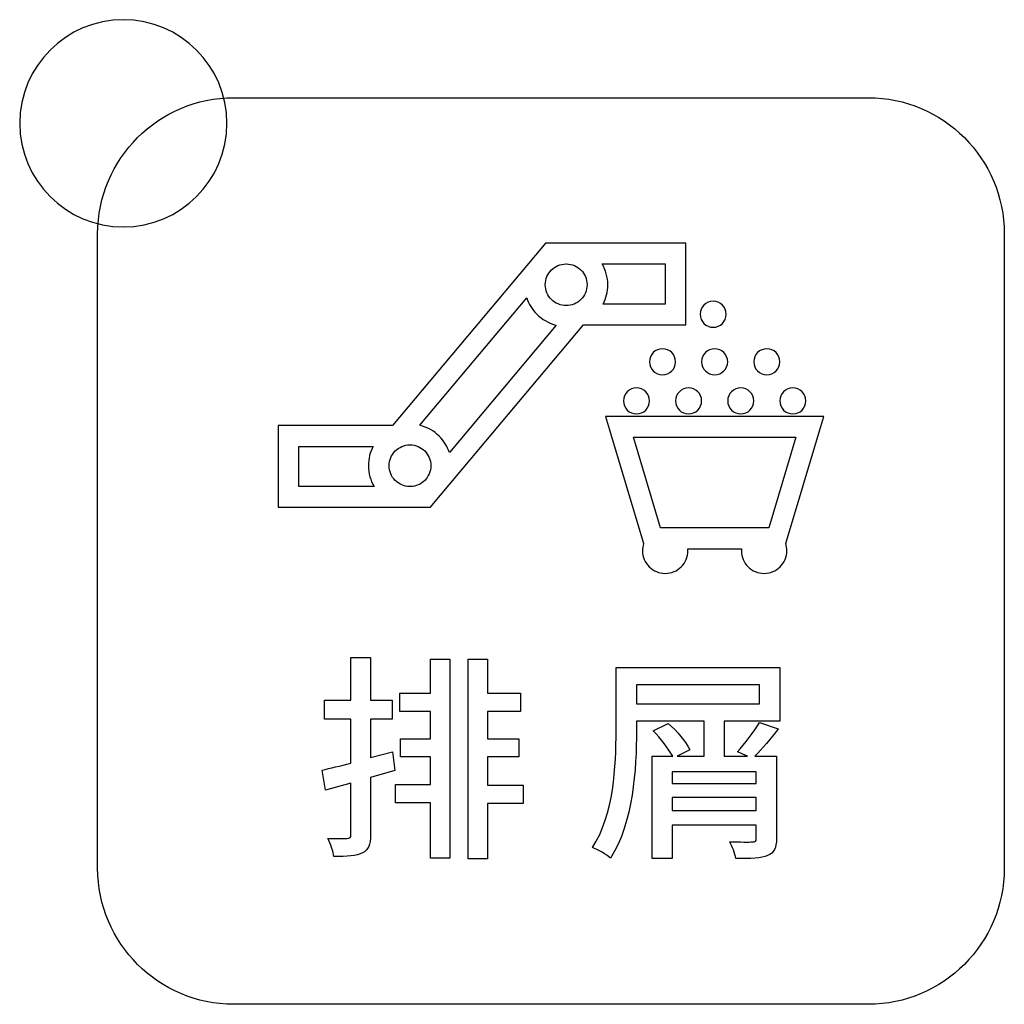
# Model space of a CAD drawing. Header units: millimetres. Extents: x 7099 to 9560, y -2357 to -1635.
# Tile 34 of 85: x 7412 to 7431, y -2044 to -2025. Entities that reach past the tile are written whole.
import ezdxf

# ---------------------------------------------------------------- set-up
doc = ezdxf.new("R2010")
doc.units = ezdxf.units.MM
doc.header["$LTSCALE"] = 3

msp = doc.modelspace()

# ---------------------------------------------------------------- linework, layer by layer
at = {"linetype": 'Continuous', "lineweight": 30}
for points, knots in [([(7413.577, -2024.566), (7414.682, -2024.566), (7415.577, -2025.461), (7415.577, -2026.566), (7415.577, -2026.566), (7415.577, -2027.67), (7414.682, -2028.566), (7413.577, -2028.566), (7413.577, -2028.566), (7412.473, -2028.566), (7411.577, -2027.67), (7411.577, -2026.566), (7411.577, -2026.566), (7411.577, -2025.461), (7412.473, -2024.566), (7413.577, -2024.566)], [0, 0, 0, 0, 0.2, 0.2, 0.2, 0.2, 0.4, 0.4, 0.4, 0.4, 0.6, 0.6, 0.6, 0.6, 1, 1, 1, 1]), ([(7415.707, -2043.571), (7415.707, -2043.571), (7427.957, -2043.571), (7427.957, -2043.571), (7427.957, -2043.571), (7429.401, -2043.571), (7430.582, -2042.39), (7430.582, -2040.946), (7430.582, -2040.946), (7430.582, -2040.946), (7430.582, -2028.696), (7430.582, -2028.696), (7430.582, -2028.696), (7430.582, -2027.252), (7429.401, -2026.071), (7427.957, -2026.071), (7427.957, -2026.071), (7427.957, -2026.071), (7415.707, -2026.071), (7415.707, -2026.071), (7415.707, -2026.071), (7414.263, -2026.071), (7413.082, -2027.252), (7413.082, -2028.696), (7413.082, -2028.696), (7413.082, -2028.696), (7413.082, -2040.946), (7413.082, -2040.946), (7413.082, -2040.946), (7413.082, -2042.39), (7414.263, -2043.571), (7415.707, -2043.571)], [0, 0, 0, 0, 0.111111, 0.111111, 0.111111, 0.111111, 0.222222, 0.222222, 0.222222, 0.222222, 0.333333, 0.333333, 0.333333, 0.333333, 0.444444, 0.444444, 0.444444, 0.444444, 0.555556, 0.555556, 0.555556, 0.555556, 0.666667, 0.666667, 0.666667, 0.666667, 0.777778, 0.777778, 0.777778, 0.777778, 1, 1, 1, 1]), ([(7416.767, -2032.401), (7416.767, -2032.401), (7418.772, -2032.401), (7418.772, -2032.401), (7418.772, -2032.401), (7418.772, -2032.401), (7421.667, -2028.951), (7421.667, -2028.951), (7421.667, -2028.951), (7421.667, -2028.951), (7421.727, -2028.88), (7421.727, -2028.88), (7421.727, -2028.88), (7421.727, -2028.88), (7421.82, -2028.88), (7421.82, -2028.88), (7421.82, -2028.88), (7421.82, -2028.88), (7422.126, -2028.88), (7422.126, -2028.88), (7422.126, -2028.88), (7422.126, -2028.88), (7424.235, -2028.88), (7424.235, -2028.88), (7424.235, -2028.88), (7424.235, -2028.88), (7424.435, -2028.88), (7424.435, -2028.88), (7424.435, -2028.88), (7424.435, -2028.88), (7424.435, -2029.08), (7424.435, -2029.08), (7424.435, -2029.08), (7424.435, -2029.08), (7424.435, -2030.456), (7424.435, -2030.456), (7424.435, -2030.456), (7424.435, -2030.456), (7424.235, -2030.456), (7424.235, -2030.456), (7424.235, -2030.456), (7424.235, -2030.456), (7422.461, -2030.456), (7422.461, -2030.456), (7422.461, -2030.456), (7422.461, -2030.456), (7419.566, -2033.905), (7419.566, -2033.905), (7419.566, -2033.905), (7419.566, -2033.905), (7419.506, -2033.977), (7419.506, -2033.977), (7419.506, -2033.977), (7419.506, -2033.977), (7419.413, -2033.977), (7419.413, -2033.977), (7419.413, -2033.977), (7419.413, -2033.977), (7419.111, -2033.977), (7419.111, -2033.977), (7419.111, -2033.977), (7419.111, -2033.977), (7416.767, -2033.977), (7416.767, -2033.977), (7416.767, -2033.977), (7416.767, -2033.977), (7416.567, -2033.977), (7416.567, -2033.977), (7416.567, -2033.977), (7416.567, -2033.977), (7416.567, -2033.777), (7416.567, -2033.777), (7416.567, -2033.777), (7416.567, -2033.777), (7416.567, -2032.601), (7416.567, -2032.601), (7416.567, -2032.601), (7416.567, -2032.601), (7416.567, -2032.401), (7416.567, -2032.401), (7416.567, -2032.401), (7416.567, -2032.401), (7416.767, -2032.401), (7416.767, -2032.401)], [0, 0, 0, 0, 0.045455, 0.045455, 0.045455, 0.045455, 0.090909, 0.090909, 0.090909, 0.090909, 0.136364, 0.136364, 0.136364, 0.136364, 0.181818, 0.181818, 0.181818, 0.181818, 0.227273, 0.227273, 0.227273, 0.227273, 0.272727, 0.272727, 0.272727, 0.272727, 0.318182, 0.318182, 0.318182, 0.318182, 0.363636, 0.363636, 0.363636, 0.363636, 0.409091, 0.409091, 0.409091, 0.409091, 0.454545, 0.454545, 0.454545, 0.454545, 0.5, 0.5, 0.5, 0.5, 0.545455, 0.545455, 0.545455, 0.545455, 0.590909, 0.590909, 0.590909, 0.590909, 0.636364, 0.636364, 0.636364, 0.636364, 0.681818, 0.681818, 0.681818, 0.681818, 0.727273, 0.727273, 0.727273, 0.727273, 0.772727, 0.772727, 0.772727, 0.772727, 0.818182, 0.818182, 0.818182, 0.818182, 0.863636, 0.863636, 0.863636, 0.863636, 0.909091, 0.909091, 0.909091, 0.909091, 1, 1, 1, 1]), ([(7422.411, -2029.398), (7422.339, -2029.326), (7422.24, -2029.281), (7422.131, -2029.28), (7422.131, -2029.28), (7422.131, -2029.28), (7422.121, -2029.28), (7422.121, -2029.28), (7422.121, -2029.28), (7422.011, -2029.281), (7421.912, -2029.326), (7421.841, -2029.397), (7421.841, -2029.397), (7421.841, -2029.397), (7421.841, -2029.397), (7421.841, -2029.397), (7421.841, -2029.397), (7421.768, -2029.47), (7421.723, -2029.571), (7421.723, -2029.682), (7421.723, -2029.682), (7421.723, -2029.793), (7421.768, -2029.894), (7421.841, -2029.967), (7421.841, -2029.967), (7421.914, -2030.04), (7422.015, -2030.085), (7422.126, -2030.085), (7422.126, -2030.085), (7422.179, -2030.085), (7422.229, -2030.075), (7422.275, -2030.057), (7422.275, -2030.057), (7422.275, -2030.057), (7422.276, -2030.056), (7422.276, -2030.056), (7422.276, -2030.056), (7422.276, -2030.056), (7422.277, -2030.056), (7422.277, -2030.056), (7422.277, -2030.056), (7422.327, -2030.035), (7422.373, -2030.005), (7422.411, -2029.967), (7422.411, -2029.967), (7422.484, -2029.894), (7422.529, -2029.793), (7422.529, -2029.682), (7422.529, -2029.682), (7422.529, -2029.571), (7422.484, -2029.47), (7422.412, -2029.398), (7422.412, -2029.398), (7422.412, -2029.398), (7422.411, -2029.398), (7422.411, -2029.398)], [0, 0, 0, 0, 0.066667, 0.066667, 0.066667, 0.066667, 0.133333, 0.133333, 0.133333, 0.133333, 0.2, 0.2, 0.2, 0.2, 0.266667, 0.266667, 0.266667, 0.266667, 0.333333, 0.333333, 0.333333, 0.333333, 0.4, 0.4, 0.4, 0.4, 0.466667, 0.466667, 0.466667, 0.466667, 0.533333, 0.533333, 0.533333, 0.533333, 0.6, 0.6, 0.6, 0.6, 0.666667, 0.666667, 0.666667, 0.666667, 0.733333, 0.733333, 0.733333, 0.733333, 0.8, 0.8, 0.8, 0.8, 0.866667, 0.866667, 0.866667, 0.866667, 1, 1, 1, 1]), ([(7422.82, -2029.28), (7422.889, -2029.398), (7422.929, -2029.536), (7422.929, -2029.682), (7422.929, -2029.682), (7422.929, -2029.817), (7422.895, -2029.944), (7422.837, -2030.056), (7422.837, -2030.056), (7422.837, -2030.056), (7424.035, -2030.056), (7424.035, -2030.056), (7424.035, -2030.056), (7424.035, -2030.056), (7424.035, -2029.28), (7424.035, -2029.28), (7424.035, -2029.28), (7424.035, -2029.28), (7422.82, -2029.28), (7422.82, -2029.28)], [0, 0, 0, 0, 0.166667, 0.166667, 0.166667, 0.166667, 0.333333, 0.333333, 0.333333, 0.333333, 0.5, 0.5, 0.5, 0.5, 0.666667, 0.666667, 0.666667, 0.666667, 1, 1, 1, 1]), ([(7421.935, -2030.462), (7421.79, -2030.427), (7421.66, -2030.352), (7421.558, -2030.25), (7421.558, -2030.25), (7421.471, -2030.162), (7421.403, -2030.054), (7421.364, -2029.934), (7421.364, -2029.934), (7421.364, -2029.934), (7419.299, -2032.394), (7419.299, -2032.394), (7419.299, -2032.394), (7419.444, -2032.43), (7419.575, -2032.504), (7419.677, -2032.607), (7419.677, -2032.607), (7419.677, -2032.607), (7419.678, -2032.607), (7419.678, -2032.607), (7419.678, -2032.607), (7419.678, -2032.607), (7419.678, -2032.608), (7419.678, -2032.608), (7419.678, -2032.608), (7419.765, -2032.695), (7419.832, -2032.801), (7419.872, -2032.92), (7419.872, -2032.92), (7419.872, -2032.92), (7421.935, -2030.462), (7421.935, -2030.462)], [0, 0, 0, 0, 0.111111, 0.111111, 0.111111, 0.111111, 0.222222, 0.222222, 0.222222, 0.222222, 0.333333, 0.333333, 0.333333, 0.333333, 0.444444, 0.444444, 0.444444, 0.444444, 0.555556, 0.555556, 0.555556, 0.555556, 0.666667, 0.666667, 0.666667, 0.666667, 0.777778, 0.777778, 0.777778, 0.777778, 1, 1, 1, 1]), ([(7424.963, -2030), (7425.101, -2030), (7425.214, -2030.113), (7425.214, -2030.252), (7425.214, -2030.252), (7425.214, -2030.391), (7425.101, -2030.503), (7424.963, -2030.503), (7424.963, -2030.503), (7424.824, -2030.503), (7424.711, -2030.391), (7424.711, -2030.252), (7424.711, -2030.252), (7424.711, -2030.113), (7424.824, -2030), (7424.963, -2030)], [0, 0, 0, 0, 0.2, 0.2, 0.2, 0.2, 0.4, 0.4, 0.4, 0.4, 0.6, 0.6, 0.6, 0.6, 1, 1, 1, 1]), ([(7423.985, -2030.917), (7424.124, -2030.917), (7424.237, -2031.03), (7424.237, -2031.169), (7424.237, -2031.169), (7424.237, -2031.308), (7424.124, -2031.42), (7423.985, -2031.42), (7423.985, -2031.42), (7423.846, -2031.42), (7423.734, -2031.308), (7423.734, -2031.169), (7423.734, -2031.169), (7423.734, -2031.03), (7423.846, -2030.917), (7423.985, -2030.917)], [0, 0, 0, 0, 0.2, 0.2, 0.2, 0.2, 0.4, 0.4, 0.4, 0.4, 0.6, 0.6, 0.6, 0.6, 1, 1, 1, 1]), ([(7424.991, -2030.917), (7425.13, -2030.917), (7425.243, -2031.03), (7425.243, -2031.169), (7425.243, -2031.169), (7425.243, -2031.308), (7425.13, -2031.42), (7424.991, -2031.42), (7424.991, -2031.42), (7424.852, -2031.42), (7424.74, -2031.308), (7424.74, -2031.169), (7424.74, -2031.169), (7424.74, -2031.03), (7424.852, -2030.917), (7424.991, -2030.917)], [0, 0, 0, 0, 0.2, 0.2, 0.2, 0.2, 0.4, 0.4, 0.4, 0.4, 0.6, 0.6, 0.6, 0.6, 1, 1, 1, 1]), ([(7425.998, -2030.917), (7426.137, -2030.917), (7426.249, -2031.03), (7426.249, -2031.169), (7426.249, -2031.169), (7426.249, -2031.308), (7426.137, -2031.42), (7425.998, -2031.42), (7425.998, -2031.42), (7425.859, -2031.42), (7425.746, -2031.308), (7425.746, -2031.169), (7425.746, -2031.169), (7425.746, -2031.03), (7425.859, -2030.917), (7425.998, -2030.917)], [0, 0, 0, 0, 0.2, 0.2, 0.2, 0.2, 0.4, 0.4, 0.4, 0.4, 0.6, 0.6, 0.6, 0.6, 1, 1, 1, 1]), ([(7423.482, -2031.672), (7423.621, -2031.672), (7423.734, -2031.785), (7423.734, -2031.923), (7423.734, -2031.923), (7423.734, -2032.062), (7423.621, -2032.175), (7423.482, -2032.175), (7423.482, -2032.175), (7423.343, -2032.175), (7423.231, -2032.062), (7423.231, -2031.923), (7423.231, -2031.923), (7423.231, -2031.785), (7423.343, -2031.672), (7423.482, -2031.672)], [0, 0, 0, 0, 0.2, 0.2, 0.2, 0.2, 0.4, 0.4, 0.4, 0.4, 0.6, 0.6, 0.6, 0.6, 1, 1, 1, 1]), ([(7424.488, -2031.672), (7424.627, -2031.672), (7424.74, -2031.785), (7424.74, -2031.923), (7424.74, -2031.923), (7424.74, -2032.062), (7424.627, -2032.175), (7424.488, -2032.175), (7424.488, -2032.175), (7424.349, -2032.175), (7424.237, -2032.062), (7424.237, -2031.923), (7424.237, -2031.923), (7424.237, -2031.785), (7424.349, -2031.672), (7424.488, -2031.672)], [0, 0, 0, 0, 0.2, 0.2, 0.2, 0.2, 0.4, 0.4, 0.4, 0.4, 0.6, 0.6, 0.6, 0.6, 1, 1, 1, 1]), ([(7425.495, -2031.672), (7425.633, -2031.672), (7425.746, -2031.785), (7425.746, -2031.923), (7425.746, -2031.923), (7425.746, -2032.062), (7425.633, -2032.175), (7425.495, -2032.175), (7425.495, -2032.175), (7425.356, -2032.175), (7425.243, -2032.062), (7425.243, -2031.923), (7425.243, -2031.923), (7425.243, -2031.785), (7425.356, -2031.672), (7425.495, -2031.672)], [0, 0, 0, 0, 0.2, 0.2, 0.2, 0.2, 0.4, 0.4, 0.4, 0.4, 0.6, 0.6, 0.6, 0.6, 1, 1, 1, 1]), ([(7426.501, -2031.672), (7426.64, -2031.672), (7426.752, -2031.785), (7426.752, -2031.923), (7426.752, -2031.923), (7426.752, -2032.062), (7426.64, -2032.175), (7426.501, -2032.175), (7426.501, -2032.175), (7426.362, -2032.175), (7426.249, -2032.062), (7426.249, -2031.923), (7426.249, -2031.923), (7426.249, -2031.785), (7426.362, -2031.672), (7426.501, -2031.672)], [0, 0, 0, 0, 0.2, 0.2, 0.2, 0.2, 0.4, 0.4, 0.4, 0.4, 0.6, 0.6, 0.6, 0.6, 1, 1, 1, 1]), ([(7423.154, -2032.227), (7423.154, -2032.227), (7426.829, -2032.227), (7426.829, -2032.227), (7426.829, -2032.227), (7426.829, -2032.227), (7427.098, -2032.227), (7427.098, -2032.227), (7427.098, -2032.227), (7427.098, -2032.227), (7427.021, -2032.484), (7427.021, -2032.484), (7427.021, -2032.484), (7427.021, -2032.484), (7426.376, -2034.634), (7426.376, -2034.634), (7426.376, -2034.634), (7426.376, -2034.634), (7426.363, -2034.678), (7426.363, -2034.678), (7426.363, -2034.678), (7426.377, -2034.722), (7426.385, -2034.768), (7426.385, -2034.816), (7426.385, -2034.816), (7426.385, -2034.937), (7426.336, -2035.046), (7426.256, -2035.126), (7426.256, -2035.126), (7426.177, -2035.205), (7426.067, -2035.254), (7425.946, -2035.254), (7425.946, -2035.254), (7425.825, -2035.254), (7425.715, -2035.205), (7425.636, -2035.126), (7425.636, -2035.126), (7425.557, -2035.046), (7425.507, -2034.937), (7425.507, -2034.816), (7425.507, -2034.816), (7425.507, -2034.803), (7425.508, -2034.79), (7425.509, -2034.777), (7425.509, -2034.777), (7425.509, -2034.777), (7424.474, -2034.777), (7424.474, -2034.777), (7424.474, -2034.777), (7424.475, -2034.79), (7424.475, -2034.803), (7424.475, -2034.816), (7424.475, -2034.816), (7424.475, -2034.937), (7424.426, -2035.046), (7424.347, -2035.126), (7424.347, -2035.126), (7424.267, -2035.205), (7424.158, -2035.254), (7424.037, -2035.254), (7424.037, -2035.254), (7423.916, -2035.254), (7423.806, -2035.205), (7423.727, -2035.126), (7423.727, -2035.126), (7423.647, -2035.046), (7423.598, -2034.937), (7423.598, -2034.816), (7423.598, -2034.816), (7423.598, -2034.768), (7423.606, -2034.722), (7423.62, -2034.679), (7423.62, -2034.679), (7423.62, -2034.679), (7423.607, -2034.634), (7423.607, -2034.634), (7423.607, -2034.634), (7423.607, -2034.634), (7422.962, -2032.484), (7422.962, -2032.484), (7422.962, -2032.484), (7422.962, -2032.484), (7422.885, -2032.227), (7422.885, -2032.227), (7422.885, -2032.227), (7422.885, -2032.227), (7423.154, -2032.227), (7423.154, -2032.227)], [0, 0, 0, 0, 0.043478, 0.043478, 0.043478, 0.043478, 0.086957, 0.086957, 0.086957, 0.086957, 0.130435, 0.130435, 0.130435, 0.130435, 0.173913, 0.173913, 0.173913, 0.173913, 0.217391, 0.217391, 0.217391, 0.217391, 0.26087, 0.26087, 0.26087, 0.26087, 0.304348, 0.304348, 0.304348, 0.304348, 0.347826, 0.347826, 0.347826, 0.347826, 0.391304, 0.391304, 0.391304, 0.391304, 0.434783, 0.434783, 0.434783, 0.434783, 0.478261, 0.478261, 0.478261, 0.478261, 0.521739, 0.521739, 0.521739, 0.521739, 0.565217, 0.565217, 0.565217, 0.565217, 0.608696, 0.608696, 0.608696, 0.608696, 0.652174, 0.652174, 0.652174, 0.652174, 0.695652, 0.695652, 0.695652, 0.695652, 0.73913, 0.73913, 0.73913, 0.73913, 0.782609, 0.782609, 0.782609, 0.782609, 0.826087, 0.826087, 0.826087, 0.826087, 0.869565, 0.869565, 0.869565, 0.869565, 0.913043, 0.913043, 0.913043, 0.913043, 1, 1, 1, 1]), ([(7419.395, -2032.889), (7419.323, -2032.817), (7419.222, -2032.772), (7419.111, -2032.772), (7419.111, -2032.772), (7418.999, -2032.772), (7418.899, -2032.817), (7418.826, -2032.89), (7418.826, -2032.89), (7418.753, -2032.963), (7418.708, -2033.063), (7418.708, -2033.175), (7418.708, -2033.175), (7418.708, -2033.286), (7418.753, -2033.387), (7418.825, -2033.459), (7418.825, -2033.459), (7418.825, -2033.459), (7418.826, -2033.459), (7418.826, -2033.459), (7418.826, -2033.459), (7418.897, -2033.531), (7418.996, -2033.576), (7419.105, -2033.577), (7419.105, -2033.577), (7419.105, -2033.577), (7419.116, -2033.577), (7419.116, -2033.577), (7419.116, -2033.577), (7419.225, -2033.576), (7419.324, -2033.531), (7419.396, -2033.46), (7419.396, -2033.46), (7419.396, -2033.46), (7419.395, -2033.459), (7419.395, -2033.459), (7419.395, -2033.459), (7419.468, -2033.387), (7419.513, -2033.286), (7419.513, -2033.175), (7419.513, -2033.175), (7419.513, -2033.063), (7419.468, -2032.962), (7419.396, -2032.89), (7419.396, -2032.89), (7419.396, -2032.89), (7419.395, -2032.889), (7419.395, -2032.889)], [0, 0, 0, 0, 0.076923, 0.076923, 0.076923, 0.076923, 0.153846, 0.153846, 0.153846, 0.153846, 0.230769, 0.230769, 0.230769, 0.230769, 0.307692, 0.307692, 0.307692, 0.307692, 0.384615, 0.384615, 0.384615, 0.384615, 0.461538, 0.461538, 0.461538, 0.461538, 0.538462, 0.538462, 0.538462, 0.538462, 0.615385, 0.615385, 0.615385, 0.615385, 0.692308, 0.692308, 0.692308, 0.692308, 0.769231, 0.769231, 0.769231, 0.769231, 0.846154, 0.846154, 0.846154, 0.846154, 1, 1, 1, 1]), ([(7426.561, -2032.627), (7426.561, -2032.627), (7423.422, -2032.627), (7423.422, -2032.627), (7423.422, -2032.627), (7423.422, -2032.627), (7423.947, -2034.377), (7423.947, -2034.377), (7423.947, -2034.377), (7423.947, -2034.377), (7424.031, -2034.377), (7424.031, -2034.377), (7424.031, -2034.377), (7424.031, -2034.377), (7424.042, -2034.377), (7424.042, -2034.377), (7424.042, -2034.377), (7424.042, -2034.377), (7425.94, -2034.377), (7425.94, -2034.377), (7425.94, -2034.377), (7425.94, -2034.377), (7425.952, -2034.377), (7425.952, -2034.377), (7425.952, -2034.377), (7425.952, -2034.377), (7426.036, -2034.377), (7426.036, -2034.377), (7426.036, -2034.377), (7426.036, -2034.377), (7426.561, -2032.627), (7426.561, -2032.627)], [0, 0, 0, 0, 0.111111, 0.111111, 0.111111, 0.111111, 0.222222, 0.222222, 0.222222, 0.222222, 0.333333, 0.333333, 0.333333, 0.333333, 0.444444, 0.444444, 0.444444, 0.444444, 0.555556, 0.555556, 0.555556, 0.555556, 0.666667, 0.666667, 0.666667, 0.666667, 0.777778, 0.777778, 0.777778, 0.777778, 1, 1, 1, 1]), ([(7418.417, -2033.577), (7418.347, -2033.459), (7418.308, -2033.321), (7418.308, -2033.175), (7418.308, -2033.175), (7418.308, -2033.04), (7418.341, -2032.913), (7418.4, -2032.801), (7418.4, -2032.801), (7418.4, -2032.801), (7416.967, -2032.801), (7416.967, -2032.801), (7416.967, -2032.801), (7416.967, -2032.801), (7416.967, -2033.577), (7416.967, -2033.577), (7416.967, -2033.577), (7416.967, -2033.577), (7418.417, -2033.577), (7418.417, -2033.577)], [0, 0, 0, 0, 0.166667, 0.166667, 0.166667, 0.166667, 0.333333, 0.333333, 0.333333, 0.333333, 0.5, 0.5, 0.5, 0.5, 0.666667, 0.666667, 0.666667, 0.666667, 1, 1, 1, 1]), ([(7418.772, -2038.7), (7418.772, -2038.7), (7418.349, -2038.81), (7418.349, -2038.81), (7418.349, -2038.81), (7418.349, -2038.81), (7418.349, -2038.065), (7418.349, -2038.065), (7418.349, -2038.065), (7418.349, -2038.065), (7418.768, -2038.065), (7418.768, -2038.065), (7418.768, -2038.065), (7418.768, -2038.065), (7418.768, -2037.701), (7418.768, -2037.701), (7418.768, -2037.701), (7418.768, -2037.701), (7418.349, -2037.701), (7418.349, -2037.701), (7418.349, -2037.701), (7418.349, -2037.701), (7418.349, -2036.876), (7418.349, -2036.876), (7418.349, -2036.876), (7418.349, -2036.876), (7417.972, -2036.876), (7417.972, -2036.876), (7417.972, -2036.876), (7417.972, -2036.876), (7417.972, -2037.701), (7417.972, -2037.701), (7417.972, -2037.701), (7417.972, -2037.701), (7417.46, -2037.701), (7417.46, -2037.701), (7417.46, -2037.701), (7417.46, -2037.701), (7417.46, -2038.065), (7417.46, -2038.065), (7417.46, -2038.065), (7417.46, -2038.065), (7417.972, -2038.065), (7417.972, -2038.065), (7417.972, -2038.065), (7417.972, -2038.065), (7417.972, -2038.916), (7417.972, -2038.916), (7417.972, -2038.916), (7417.764, -2038.967), (7417.57, -2039.014), (7417.413, -2039.052), (7417.413, -2039.052), (7417.413, -2039.052), (7417.477, -2039.437), (7417.477, -2039.437), (7417.477, -2039.437), (7417.477, -2039.437), (7417.972, -2039.301), (7417.972, -2039.301), (7417.972, -2039.301), (7417.972, -2039.301), (7417.972, -2040.296), (7417.972, -2040.296), (7417.972, -2040.296), (7417.972, -2040.351), (7417.951, -2040.368), (7417.896, -2040.372), (7417.896, -2040.372), (7417.853, -2040.372), (7417.688, -2040.372), (7417.527, -2040.368), (7417.527, -2040.368), (7417.578, -2040.466), (7417.629, -2040.626), (7417.642, -2040.72), (7417.642, -2040.72), (7417.904, -2040.72), (7418.073, -2040.711), (7418.196, -2040.648), (7418.196, -2040.648), (7418.306, -2040.593), (7418.349, -2040.491), (7418.349, -2040.296), (7418.349, -2040.296), (7418.349, -2040.296), (7418.349, -2039.196), (7418.349, -2039.196), (7418.349, -2039.196), (7418.349, -2039.196), (7418.819, -2039.06), (7418.819, -2039.06), (7418.819, -2039.06), (7418.819, -2039.06), (7418.772, -2038.7), (7418.772, -2038.7)], [0, 0, 0, 0, 0.04, 0.04, 0.04, 0.04, 0.08, 0.08, 0.08, 0.08, 0.12, 0.12, 0.12, 0.12, 0.16, 0.16, 0.16, 0.16, 0.2, 0.2, 0.2, 0.2, 0.24, 0.24, 0.24, 0.24, 0.28, 0.28, 0.28, 0.28, 0.32, 0.32, 0.32, 0.32, 0.36, 0.36, 0.36, 0.36, 0.4, 0.4, 0.4, 0.4, 0.44, 0.44, 0.44, 0.44, 0.48, 0.48, 0.48, 0.48, 0.52, 0.52, 0.52, 0.52, 0.56, 0.56, 0.56, 0.56, 0.6, 0.6, 0.6, 0.6, 0.64, 0.64, 0.64, 0.64, 0.68, 0.68, 0.68, 0.68, 0.72, 0.72, 0.72, 0.72, 0.76, 0.76, 0.76, 0.76, 0.8, 0.8, 0.8, 0.8, 0.84, 0.84, 0.84, 0.84, 0.88, 0.88, 0.88, 0.88, 0.92, 0.92, 0.92, 0.92, 1, 1, 1, 1]), ([(7419.504, -2037.566), (7419.504, -2037.566), (7418.916, -2037.566), (7418.916, -2037.566), (7418.916, -2037.566), (7418.916, -2037.566), (7418.916, -2037.917), (7418.916, -2037.917), (7418.916, -2037.917), (7418.916, -2037.917), (7419.504, -2037.917), (7419.504, -2037.917), (7419.504, -2037.917), (7419.504, -2037.917), (7419.504, -2038.446), (7419.504, -2038.446), (7419.504, -2038.446), (7419.504, -2038.446), (7418.929, -2038.446), (7418.929, -2038.446), (7418.929, -2038.446), (7418.929, -2038.446), (7418.929, -2038.793), (7418.929, -2038.793), (7418.929, -2038.793), (7418.929, -2038.793), (7419.504, -2038.793), (7419.504, -2038.793), (7419.504, -2038.793), (7419.504, -2038.793), (7419.504, -2039.327), (7419.504, -2039.327), (7419.504, -2039.327), (7419.504, -2039.327), (7418.831, -2039.327), (7418.831, -2039.327), (7418.831, -2039.327), (7418.831, -2039.327), (7418.831, -2039.682), (7418.831, -2039.682), (7418.831, -2039.682), (7418.831, -2039.682), (7419.504, -2039.682), (7419.504, -2039.682), (7419.504, -2039.682), (7419.504, -2039.682), (7419.504, -2040.753), (7419.504, -2040.753), (7419.504, -2040.753), (7419.504, -2040.753), (7419.881, -2040.753), (7419.881, -2040.753), (7419.881, -2040.753), (7419.881, -2040.753), (7419.881, -2036.91), (7419.881, -2036.91), (7419.881, -2036.91), (7419.881, -2036.91), (7419.504, -2036.91), (7419.504, -2036.91), (7419.504, -2036.91), (7419.504, -2036.91), (7419.504, -2037.566), (7419.504, -2037.566)], [0, 0, 0, 0, 0.058824, 0.058824, 0.058824, 0.058824, 0.117647, 0.117647, 0.117647, 0.117647, 0.176471, 0.176471, 0.176471, 0.176471, 0.235294, 0.235294, 0.235294, 0.235294, 0.294118, 0.294118, 0.294118, 0.294118, 0.352941, 0.352941, 0.352941, 0.352941, 0.411765, 0.411765, 0.411765, 0.411765, 0.470588, 0.470588, 0.470588, 0.470588, 0.529412, 0.529412, 0.529412, 0.529412, 0.588235, 0.588235, 0.588235, 0.588235, 0.647059, 0.647059, 0.647059, 0.647059, 0.705882, 0.705882, 0.705882, 0.705882, 0.764706, 0.764706, 0.764706, 0.764706, 0.823529, 0.823529, 0.823529, 0.823529, 0.882353, 0.882353, 0.882353, 0.882353, 1, 1, 1, 1]), ([(7421.295, -2039.34), (7421.295, -2039.34), (7420.609, -2039.34), (7420.609, -2039.34), (7420.609, -2039.34), (7420.609, -2039.34), (7420.609, -2038.793), (7420.609, -2038.793), (7420.609, -2038.793), (7420.609, -2038.793), (7421.21, -2038.793), (7421.21, -2038.793), (7421.21, -2038.793), (7421.21, -2038.793), (7421.21, -2038.446), (7421.21, -2038.446), (7421.21, -2038.446), (7421.21, -2038.446), (7420.609, -2038.446), (7420.609, -2038.446), (7420.609, -2038.446), (7420.609, -2038.446), (7420.609, -2037.917), (7420.609, -2037.917), (7420.609, -2037.917), (7420.609, -2037.917), (7421.244, -2037.917), (7421.244, -2037.917), (7421.244, -2037.917), (7421.244, -2037.917), (7421.244, -2037.566), (7421.244, -2037.566), (7421.244, -2037.566), (7421.244, -2037.566), (7420.609, -2037.566), (7420.609, -2037.566), (7420.609, -2037.566), (7420.609, -2037.566), (7420.609, -2036.91), (7420.609, -2036.91), (7420.609, -2036.91), (7420.609, -2036.91), (7420.232, -2036.91), (7420.232, -2036.91), (7420.232, -2036.91), (7420.232, -2036.91), (7420.232, -2040.762), (7420.232, -2040.762), (7420.232, -2040.762), (7420.232, -2040.762), (7420.609, -2040.762), (7420.609, -2040.762), (7420.609, -2040.762), (7420.609, -2040.762), (7420.609, -2039.695), (7420.609, -2039.695), (7420.609, -2039.695), (7420.609, -2039.695), (7421.295, -2039.695), (7421.295, -2039.695), (7421.295, -2039.695), (7421.295, -2039.695), (7421.295, -2039.34), (7421.295, -2039.34)], [0, 0, 0, 0, 0.058824, 0.058824, 0.058824, 0.058824, 0.117647, 0.117647, 0.117647, 0.117647, 0.176471, 0.176471, 0.176471, 0.176471, 0.235294, 0.235294, 0.235294, 0.235294, 0.294118, 0.294118, 0.294118, 0.294118, 0.352941, 0.352941, 0.352941, 0.352941, 0.411765, 0.411765, 0.411765, 0.411765, 0.470588, 0.470588, 0.470588, 0.470588, 0.529412, 0.529412, 0.529412, 0.529412, 0.588235, 0.588235, 0.588235, 0.588235, 0.647059, 0.647059, 0.647059, 0.647059, 0.705882, 0.705882, 0.705882, 0.705882, 0.764706, 0.764706, 0.764706, 0.764706, 0.823529, 0.823529, 0.823529, 0.823529, 0.882353, 0.882353, 0.882353, 0.882353, 1, 1, 1, 1]), ([(7425.176, -2038.103), (7425.176, -2038.103), (7426.251, -2038.103), (7426.251, -2038.103), (7426.251, -2038.103), (7426.251, -2038.103), (7426.251, -2037.07), (7426.251, -2037.07), (7426.251, -2037.07), (7426.251, -2037.07), (7423.089, -2037.07), (7423.089, -2037.07), (7423.089, -2037.07), (7423.089, -2037.07), (7423.089, -2038.294), (7423.089, -2038.294), (7423.089, -2038.294), (7423.089, -2038.963), (7423.051, -2039.903), (7422.632, -2040.546), (7422.632, -2040.546), (7422.734, -2040.584), (7422.907, -2040.681), (7422.983, -2040.749), (7422.983, -2040.749), (7423.419, -2040.068), (7423.483, -2039.014), (7423.483, -2038.294), (7423.483, -2038.294), (7423.483, -2038.294), (7423.483, -2038.103), (7423.483, -2038.103), (7423.483, -2038.103), (7423.483, -2038.103), (7424.791, -2038.103), (7424.791, -2038.103), (7424.791, -2038.103), (7424.791, -2038.103), (7424.791, -2038.781), (7424.791, -2038.781), (7424.791, -2038.781), (7424.791, -2038.781), (7424.266, -2038.781), (7424.266, -2038.781), (7424.266, -2038.781), (7424.266, -2038.781), (7424.512, -2038.658), (7424.512, -2038.658), (7424.512, -2038.658), (7424.44, -2038.506), (7424.262, -2038.294), (7424.097, -2038.15), (7424.097, -2038.15), (7424.097, -2038.15), (7423.805, -2038.294), (7423.805, -2038.294), (7423.805, -2038.294), (7423.949, -2038.438), (7424.101, -2038.637), (7424.181, -2038.781), (7424.181, -2038.781), (7424.181, -2038.781), (7423.788, -2038.781), (7423.788, -2038.781), (7423.788, -2038.781), (7423.788, -2038.781), (7423.788, -2040.758), (7423.788, -2040.758), (7423.788, -2040.758), (7423.788, -2040.758), (7424.173, -2040.758), (7424.173, -2040.758), (7424.173, -2040.758), (7424.173, -2040.758), (7424.173, -2040.114), (7424.173, -2040.114), (7424.173, -2040.114), (7424.173, -2040.114), (7425.794, -2040.114), (7425.794, -2040.114), (7425.794, -2040.114), (7425.794, -2040.114), (7425.794, -2040.368), (7425.794, -2040.368), (7425.794, -2040.368), (7425.794, -2040.419), (7425.777, -2040.436), (7425.718, -2040.436), (7425.718, -2040.436), (7425.667, -2040.44), (7425.473, -2040.44), (7425.282, -2040.432), (7425.282, -2040.432), (7425.329, -2040.521), (7425.384, -2040.66), (7425.401, -2040.758), (7425.401, -2040.758), (7425.693, -2040.758), (7425.892, -2040.753), (7426.014, -2040.698), (7426.014, -2040.698), (7426.141, -2040.648), (7426.184, -2040.55), (7426.184, -2040.372), (7426.184, -2040.372), (7426.184, -2040.372), (7426.184, -2038.781), (7426.184, -2038.781), (7426.184, -2038.781), (7426.184, -2038.781), (7425.769, -2038.781), (7425.769, -2038.781), (7425.769, -2038.781), (7425.909, -2038.641), (7426.074, -2038.442), (7426.218, -2038.252), (7426.218, -2038.252), (7426.218, -2038.252), (7425.858, -2038.129), (7425.858, -2038.129), (7425.858, -2038.129), (7425.756, -2038.302), (7425.574, -2038.548), (7425.43, -2038.7), (7425.43, -2038.7), (7425.43, -2038.7), (7425.625, -2038.781), (7425.625, -2038.781), (7425.625, -2038.781), (7425.625, -2038.781), (7425.176, -2038.781), (7425.176, -2038.781), (7425.176, -2038.781), (7425.176, -2038.781), (7425.176, -2038.103), (7425.176, -2038.103)], [0, 0, 0, 0, 0.028571, 0.028571, 0.028571, 0.028571, 0.057143, 0.057143, 0.057143, 0.057143, 0.085714, 0.085714, 0.085714, 0.085714, 0.114286, 0.114286, 0.114286, 0.114286, 0.142857, 0.142857, 0.142857, 0.142857, 0.171429, 0.171429, 0.171429, 0.171429, 0.2, 0.2, 0.2, 0.2, 0.228571, 0.228571, 0.228571, 0.228571, 0.257143, 0.257143, 0.257143, 0.257143, 0.285714, 0.285714, 0.285714, 0.285714, 0.314286, 0.314286, 0.314286, 0.314286, 0.342857, 0.342857, 0.342857, 0.342857, 0.371429, 0.371429, 0.371429, 0.371429, 0.4, 0.4, 0.4, 0.4, 0.428571, 0.428571, 0.428571, 0.428571, 0.457143, 0.457143, 0.457143, 0.457143, 0.485714, 0.485714, 0.485714, 0.485714, 0.514286, 0.514286, 0.514286, 0.514286, 0.542857, 0.542857, 0.542857, 0.542857, 0.571429, 0.571429, 0.571429, 0.571429, 0.6, 0.6, 0.6, 0.6, 0.628571, 0.628571, 0.628571, 0.628571, 0.657143, 0.657143, 0.657143, 0.657143, 0.685714, 0.685714, 0.685714, 0.685714, 0.714286, 0.714286, 0.714286, 0.714286, 0.742857, 0.742857, 0.742857, 0.742857, 0.771429, 0.771429, 0.771429, 0.771429, 0.8, 0.8, 0.8, 0.8, 0.828571, 0.828571, 0.828571, 0.828571, 0.857143, 0.857143, 0.857143, 0.857143, 0.885714, 0.885714, 0.885714, 0.885714, 0.914286, 0.914286, 0.914286, 0.914286, 0.942857, 0.942857, 0.942857, 0.942857, 1, 1, 1, 1]), ([(7423.483, -2037.405), (7423.483, -2037.405), (7425.858, -2037.405), (7425.858, -2037.405), (7425.858, -2037.405), (7425.858, -2037.405), (7425.858, -2037.769), (7425.858, -2037.769), (7425.858, -2037.769), (7425.858, -2037.769), (7423.483, -2037.769), (7423.483, -2037.769), (7423.483, -2037.769), (7423.483, -2037.769), (7423.483, -2037.405), (7423.483, -2037.405)], [0, 0, 0, 0, 0.2, 0.2, 0.2, 0.2, 0.4, 0.4, 0.4, 0.4, 0.6, 0.6, 0.6, 0.6, 1, 1, 1, 1]), ([(7425.794, -2039.31), (7425.794, -2039.31), (7424.173, -2039.31), (7424.173, -2039.31), (7424.173, -2039.31), (7424.173, -2039.31), (7424.173, -2039.081), (7424.173, -2039.081), (7424.173, -2039.081), (7424.173, -2039.081), (7425.794, -2039.081), (7425.794, -2039.081), (7425.794, -2039.081), (7425.794, -2039.081), (7425.794, -2039.31), (7425.794, -2039.31)], [0, 0, 0, 0, 0.2, 0.2, 0.2, 0.2, 0.4, 0.4, 0.4, 0.4, 0.6, 0.6, 0.6, 0.6, 1, 1, 1, 1]), ([(7424.173, -2039.831), (7424.173, -2039.831), (7424.173, -2039.581), (7424.173, -2039.581), (7424.173, -2039.581), (7424.173, -2039.581), (7425.794, -2039.581), (7425.794, -2039.581), (7425.794, -2039.581), (7425.794, -2039.581), (7425.794, -2039.831), (7425.794, -2039.831), (7425.794, -2039.831), (7425.794, -2039.831), (7424.173, -2039.831), (7424.173, -2039.831)], [0, 0, 0, 0, 0.2, 0.2, 0.2, 0.2, 0.4, 0.4, 0.4, 0.4, 0.6, 0.6, 0.6, 0.6, 1, 1, 1, 1])]:
    msp.add_open_spline(points, degree=3, knots=knots, dxfattribs=at)

doc.saveas('drawing.dxf')
